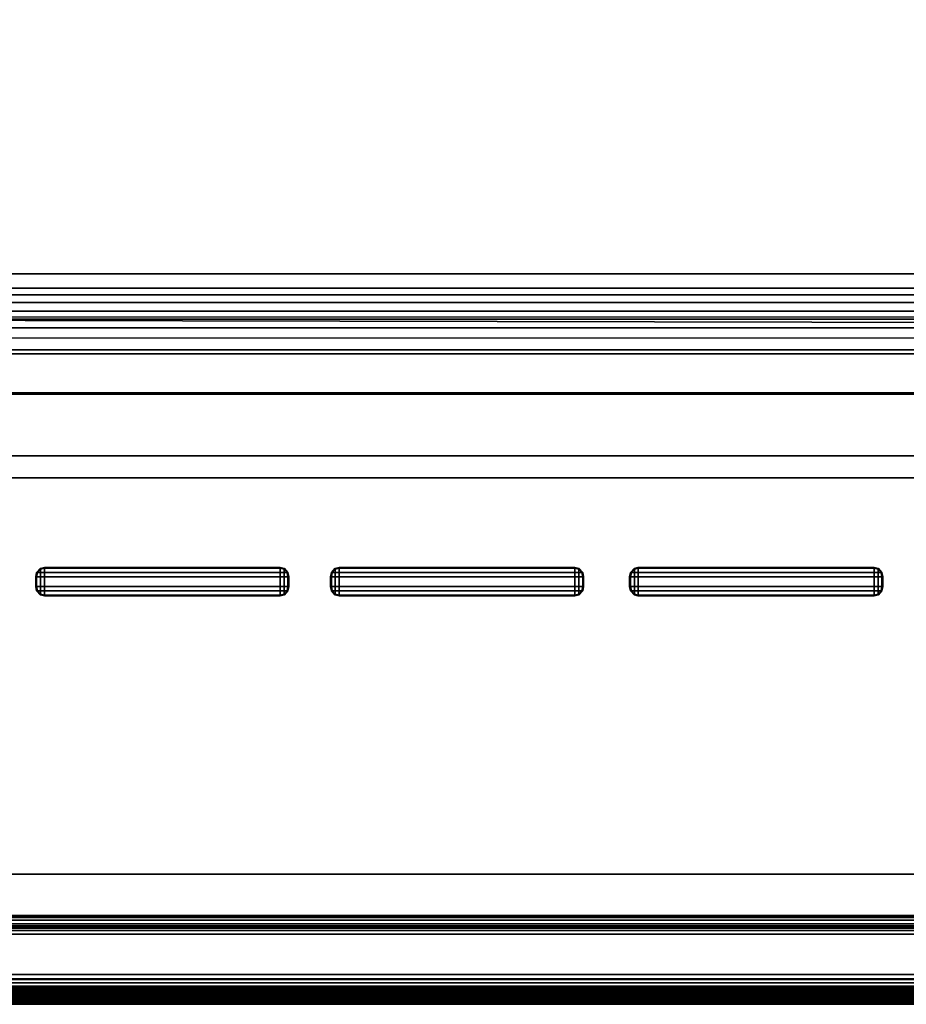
# Model space of a CAD drawing. Extents: x -12.4 to 12.4, y -12.9 to 12.
# Tile 7 of 22: x -6.7 to -4, y -11.6 to -8.7. Entities that reach past the tile are written whole.
import ezdxf

# ---------------------------------------------------------------- set-up
doc = ezdxf.new("R2010")
doc.units = 0
for name, color, linetype in [('BUTTON_1', 251, 'CONTINUOUS'), ('BUTTON_2', 251, 'CONTINUOUS'), ('BUTTON_3', 251, 'CONTINUOUS'), ('DOOR_GASKET', 27, 'CONTINUOUS'), ('FACIA', 7, 'CONTINUOUS'), ('SHV878ZD3N_BODY_', 253, 'CONTINUOUS'), ('SHV878ZD3N_DOOR', 251, 'CONTINUOUS')]:
    doc.layers.add(name, color=color, linetype=linetype)

msp = doc.modelspace()

# ---------------------------------------------------------------- linework, layer by layer
at = {"layer": 'BUTTON_1'}
for points in [[(-6.6059, -10.306, 33.5885), (-6.6152, -10.3165, 33.5885), (-6.6176, -10.316, 33.5776), (-6.6063, -10.3033, 33.5776)], [(-6.6059, -10.306, 33.5885), (-6.6063, -10.3033, 33.5776), (-6.5946, -10.3001, 33.5776), (-6.5946, -10.3033, 33.589)], [(-6.6059, -10.3165, 33.5976), (-6.6059, -10.306, 33.5885), (-6.5946, -10.3033, 33.589), (-6.5946, -10.316, 33.5999)], [(-5.893, -10.3001, 33.5776), (-5.893, -10.3033, 33.589), (-6.5946, -10.3033, 33.589), (-6.5946, -10.3001, 33.5776)], [(-5.893, -10.3033, 33.589), (-5.893, -10.316, 33.5999), (-6.5946, -10.316, 33.5999), (-6.5946, -10.3033, 33.589)], [(-5.8818, -10.306, 33.5885), (-5.893, -10.3033, 33.589), (-5.893, -10.3001, 33.5776), (-5.8813, -10.3033, 33.5776)], [(-5.8818, -10.306, 33.5885), (-5.8818, -10.3165, 33.5976), (-5.893, -10.316, 33.5999), (-5.893, -10.3033, 33.589)], [(-5.8725, -10.3165, 33.5885), (-5.8818, -10.306, 33.5885), (-5.8813, -10.3033, 33.5776), (-5.8701, -10.316, 33.5776)], [(-6.6152, -10.3165, 33.5885), (-6.6176, -10.3293, 33.589), (-6.6204, -10.3293, 33.5776), (-6.6176, -10.316, 33.5776)], [(-6.6204, -10.3293, 33.5776), (-6.6176, -10.3293, 33.589), (-6.6176, -10.3575, 33.589), (-6.6204, -10.3575, 33.5776)], [(-6.6152, -10.3165, 33.5885), (-6.6059, -10.3165, 33.5976), (-6.6063, -10.3292, 33.5999), (-6.6176, -10.3293, 33.589)], [(-6.6176, -10.3293, 33.589), (-6.6063, -10.3292, 33.5999), (-6.6063, -10.3575, 33.5999), (-6.6176, -10.3575, 33.589)], [(-6.6059, -10.306, 33.5885), (-6.6059, -10.3165, 33.5976), (-6.6152, -10.3165, 33.5885)], [(-6.6059, -10.3165, 33.5976), (-6.5946, -10.316, 33.5999), (-6.5946, -10.3292, 33.6026), (-6.6063, -10.3292, 33.5999)], [(-6.6063, -10.3292, 33.5999), (-6.5946, -10.3292, 33.6026), (-6.5946, -10.3575, 33.6026), (-6.6063, -10.3575, 33.5999)], [(-5.893, -10.316, 33.5999), (-5.893, -10.3292, 33.6026), (-6.5946, -10.3292, 33.6026), (-6.5946, -10.316, 33.5999)], [(-5.893, -10.3292, 33.6026), (-5.893, -10.3575, 33.6026), (-6.5946, -10.3575, 33.6026), (-6.5946, -10.3292, 33.6026)], [(-5.8818, -10.3165, 33.5976), (-5.8813, -10.3292, 33.5999), (-5.893, -10.3292, 33.6026), (-5.893, -10.316, 33.5999)], [(-5.893, -10.3292, 33.6026), (-5.8813, -10.3292, 33.5999), (-5.8813, -10.3575, 33.5999), (-5.893, -10.3575, 33.6026)], [(-5.8818, -10.306, 33.5885), (-5.8725, -10.3165, 33.5885), (-5.8818, -10.3165, 33.5976)], [(-5.8818, -10.3165, 33.5976), (-5.8725, -10.3165, 33.5885), (-5.8701, -10.3293, 33.589), (-5.8813, -10.3292, 33.5999)], [(-5.8813, -10.3292, 33.5999), (-5.8701, -10.3293, 33.589), (-5.8701, -10.3575, 33.589), (-5.8813, -10.3575, 33.5999)], [(-5.8725, -10.3165, 33.5885), (-5.8701, -10.316, 33.5776), (-5.8673, -10.3293, 33.5776), (-5.8701, -10.3293, 33.589)], [(-5.8701, -10.3293, 33.589), (-5.8673, -10.3293, 33.5776), (-5.8673, -10.3575, 33.5776), (-5.8701, -10.3575, 33.589)], [(-6.6152, -10.3703, 33.5886), (-6.6176, -10.3708, 33.5777), (-6.6204, -10.3575, 33.5776), (-6.6176, -10.3575, 33.589)], [(-6.6059, -10.3703, 33.5976), (-6.6152, -10.3703, 33.5886), (-6.6176, -10.3575, 33.589), (-6.6063, -10.3575, 33.5999)], [(-6.6059, -10.3703, 33.5976), (-6.6063, -10.3575, 33.5999), (-6.5946, -10.3575, 33.6026), (-6.5946, -10.3708, 33.5999)], [(-5.893, -10.3575, 33.6026), (-5.893, -10.3708, 33.5999), (-6.5946, -10.3708, 33.5999), (-6.5946, -10.3575, 33.6026)], [(-5.8818, -10.3703, 33.5976), (-5.893, -10.3708, 33.5999), (-5.893, -10.3575, 33.6026), (-5.8813, -10.3575, 33.5999)], [(-5.8725, -10.3703, 33.5886), (-5.8818, -10.3703, 33.5976), (-5.8813, -10.3575, 33.5999), (-5.8701, -10.3575, 33.589)], [(-5.8725, -10.3703, 33.5886), (-5.8701, -10.3575, 33.589), (-5.8673, -10.3575, 33.5776), (-5.8701, -10.3708, 33.5777)], [(-6.6152, -10.3703, 33.5886), (-6.6059, -10.3808, 33.5886), (-6.6063, -10.3835, 33.5777), (-6.6176, -10.3708, 33.5777)], [(-6.6152, -10.3703, 33.5886), (-6.6059, -10.3703, 33.5976), (-6.6059, -10.3808, 33.5886)], [(-6.6059, -10.3808, 33.5886), (-6.5946, -10.3835, 33.589), (-6.5946, -10.3867, 33.5777), (-6.6063, -10.3835, 33.5777)], [(-6.6059, -10.3808, 33.5886), (-6.6059, -10.3703, 33.5976), (-6.5946, -10.3708, 33.5999), (-6.5946, -10.3835, 33.589)], [(-5.893, -10.3708, 33.5999), (-5.893, -10.3835, 33.589), (-6.5946, -10.3835, 33.589), (-6.5946, -10.3708, 33.5999)], [(-5.893, -10.3835, 33.589), (-5.893, -10.3867, 33.5777), (-6.5946, -10.3867, 33.5777), (-6.5946, -10.3835, 33.589)], [(-5.8818, -10.3703, 33.5976), (-5.8818, -10.3808, 33.5886), (-5.893, -10.3835, 33.589), (-5.893, -10.3708, 33.5999)], [(-5.8818, -10.3808, 33.5886), (-5.8813, -10.3835, 33.5777), (-5.893, -10.3867, 33.5777), (-5.893, -10.3835, 33.589)], [(-5.8818, -10.3808, 33.5886), (-5.8725, -10.3703, 33.5886), (-5.8701, -10.3708, 33.5777), (-5.8813, -10.3835, 33.5777)], [(-5.8725, -10.3703, 33.5886), (-5.8818, -10.3808, 33.5886), (-5.8818, -10.3703, 33.5976)]]:
    msp.add_3dface(points, dxfattribs=at)
at = {"layer": 'BUTTON_2'}
for points in [[(-5.7294, -10.306, 33.5885), (-5.7387, -10.3165, 33.5885), (-5.7411, -10.316, 33.5776), (-5.7299, -10.3033, 33.5776)], [(-5.7294, -10.306, 33.5885), (-5.7299, -10.3033, 33.5776), (-5.7182, -10.3001, 33.5776), (-5.7182, -10.3033, 33.589)], [(-5.7294, -10.3165, 33.5976), (-5.7294, -10.306, 33.5885), (-5.7182, -10.3033, 33.589), (-5.7182, -10.316, 33.5999)], [(-5.0166, -10.3001, 33.5776), (-5.0166, -10.3033, 33.589), (-5.7182, -10.3033, 33.589), (-5.7182, -10.3001, 33.5776)], [(-5.0166, -10.3033, 33.589), (-5.0166, -10.316, 33.5999), (-5.7182, -10.316, 33.5999), (-5.7182, -10.3033, 33.589)], [(-5.0053, -10.306, 33.5885), (-5.0166, -10.3033, 33.589), (-5.0166, -10.3001, 33.5776), (-5.0048, -10.3033, 33.5776)], [(-5.0053, -10.306, 33.5885), (-5.0053, -10.3165, 33.5976), (-5.0166, -10.316, 33.5999), (-5.0166, -10.3033, 33.589)], [(-4.996, -10.3165, 33.5885), (-5.0053, -10.306, 33.5885), (-5.0048, -10.3033, 33.5776), (-4.9936, -10.316, 33.5776)], [(-5.7387, -10.3165, 33.5885), (-5.7411, -10.3293, 33.589), (-5.7439, -10.3293, 33.5776), (-5.7411, -10.316, 33.5776)], [(-5.7439, -10.3293, 33.5776), (-5.7411, -10.3293, 33.589), (-5.7411, -10.3575, 33.589), (-5.7439, -10.3575, 33.5776)], [(-5.7387, -10.3165, 33.5885), (-5.7294, -10.3165, 33.5976), (-5.7299, -10.3292, 33.5999), (-5.7411, -10.3293, 33.589)], [(-5.7411, -10.3293, 33.589), (-5.7299, -10.3292, 33.5999), (-5.7299, -10.3575, 33.5999), (-5.7411, -10.3575, 33.589)], [(-5.7294, -10.306, 33.5885), (-5.7294, -10.3165, 33.5976), (-5.7387, -10.3165, 33.5885)], [(-5.7294, -10.3165, 33.5976), (-5.7182, -10.316, 33.5999), (-5.7182, -10.3292, 33.6026), (-5.7299, -10.3292, 33.5999)], [(-5.7299, -10.3292, 33.5999), (-5.7182, -10.3292, 33.6026), (-5.7182, -10.3575, 33.6026), (-5.7299, -10.3575, 33.5999)], [(-5.0166, -10.316, 33.5999), (-5.0166, -10.3292, 33.6026), (-5.7182, -10.3292, 33.6026), (-5.7182, -10.316, 33.5999)], [(-5.0166, -10.3292, 33.6026), (-5.0166, -10.3575, 33.6026), (-5.7182, -10.3575, 33.6026), (-5.7182, -10.3292, 33.6026)], [(-5.0053, -10.3165, 33.5976), (-5.0048, -10.3292, 33.5999), (-5.0166, -10.3292, 33.6026), (-5.0166, -10.316, 33.5999)], [(-5.0166, -10.3292, 33.6026), (-5.0048, -10.3292, 33.5999), (-5.0048, -10.3575, 33.5999), (-5.0166, -10.3575, 33.6026)], [(-5.0053, -10.306, 33.5885), (-4.996, -10.3165, 33.5885), (-5.0053, -10.3165, 33.5976)], [(-5.0053, -10.3165, 33.5976), (-4.996, -10.3165, 33.5885), (-4.9936, -10.3293, 33.589), (-5.0048, -10.3292, 33.5999)], [(-5.0048, -10.3292, 33.5999), (-4.9936, -10.3293, 33.589), (-4.9936, -10.3575, 33.589), (-5.0048, -10.3575, 33.5999)], [(-4.996, -10.3165, 33.5885), (-4.9936, -10.316, 33.5776), (-4.9908, -10.3293, 33.5776), (-4.9936, -10.3293, 33.589)], [(-4.9936, -10.3293, 33.589), (-4.9908, -10.3293, 33.5776), (-4.9908, -10.3575, 33.5776), (-4.9936, -10.3575, 33.589)], [(-5.7387, -10.3703, 33.5886), (-5.7411, -10.3708, 33.5777), (-5.7439, -10.3575, 33.5776), (-5.7411, -10.3575, 33.589)], [(-5.7294, -10.3703, 33.5976), (-5.7387, -10.3703, 33.5886), (-5.7411, -10.3575, 33.589), (-5.7299, -10.3575, 33.5999)], [(-5.7294, -10.3703, 33.5976), (-5.7299, -10.3575, 33.5999), (-5.7182, -10.3575, 33.6026), (-5.7182, -10.3708, 33.5999)], [(-5.0166, -10.3575, 33.6026), (-5.0166, -10.3708, 33.5999), (-5.7182, -10.3708, 33.5999), (-5.7182, -10.3575, 33.6026)], [(-5.0053, -10.3703, 33.5976), (-5.0166, -10.3708, 33.5999), (-5.0166, -10.3575, 33.6026), (-5.0048, -10.3575, 33.5999)], [(-4.996, -10.3703, 33.5886), (-5.0053, -10.3703, 33.5976), (-5.0048, -10.3575, 33.5999), (-4.9936, -10.3575, 33.589)], [(-4.996, -10.3703, 33.5886), (-4.9936, -10.3575, 33.589), (-4.9908, -10.3575, 33.5776), (-4.9936, -10.3708, 33.5777)], [(-5.7387, -10.3703, 33.5886), (-5.7294, -10.3808, 33.5886), (-5.7299, -10.3835, 33.5777), (-5.7411, -10.3708, 33.5777)], [(-5.7387, -10.3703, 33.5886), (-5.7294, -10.3703, 33.5976), (-5.7294, -10.3808, 33.5886)], [(-5.7294, -10.3808, 33.5886), (-5.7182, -10.3835, 33.589), (-5.7182, -10.3867, 33.5777), (-5.7299, -10.3835, 33.5777)], [(-5.7294, -10.3808, 33.5886), (-5.7294, -10.3703, 33.5976), (-5.7182, -10.3708, 33.5999), (-5.7182, -10.3835, 33.589)], [(-5.0166, -10.3708, 33.5999), (-5.0166, -10.3835, 33.589), (-5.7182, -10.3835, 33.589), (-5.7182, -10.3708, 33.5999)], [(-5.0166, -10.3835, 33.589), (-5.0166, -10.3867, 33.5777), (-5.7182, -10.3867, 33.5777), (-5.7182, -10.3835, 33.589)], [(-5.0053, -10.3703, 33.5976), (-5.0053, -10.3808, 33.5886), (-5.0166, -10.3835, 33.589), (-5.0166, -10.3708, 33.5999)], [(-5.0053, -10.3808, 33.5886), (-5.0048, -10.3835, 33.5777), (-5.0166, -10.3867, 33.5777), (-5.0166, -10.3835, 33.589)], [(-5.0053, -10.3808, 33.5886), (-4.996, -10.3703, 33.5886), (-4.9936, -10.3708, 33.5777), (-5.0048, -10.3835, 33.5777)], [(-4.996, -10.3703, 33.5886), (-5.0053, -10.3808, 33.5886), (-5.0053, -10.3703, 33.5976)]]:
    msp.add_3dface(points, dxfattribs=at)
at = {"layer": 'BUTTON_3'}
for points in [[(-4.8396, -10.306, 33.5885), (-4.8489, -10.3165, 33.5885), (-4.8512, -10.316, 33.5776), (-4.84, -10.3033, 33.5776)], [(-4.8396, -10.306, 33.5885), (-4.84, -10.3033, 33.5776), (-4.8283, -10.3001, 33.5776), (-4.8283, -10.3033, 33.589)], [(-4.8396, -10.3165, 33.5976), (-4.8396, -10.306, 33.5885), (-4.8283, -10.3033, 33.589), (-4.8283, -10.316, 33.5999)], [(-4.1267, -10.3001, 33.5776), (-4.1267, -10.3033, 33.589), (-4.8283, -10.3033, 33.589), (-4.8283, -10.3001, 33.5776)], [(-4.1267, -10.3033, 33.589), (-4.1267, -10.316, 33.5999), (-4.8283, -10.316, 33.5999), (-4.8283, -10.3033, 33.589)], [(-4.1154, -10.306, 33.5885), (-4.1267, -10.3033, 33.589), (-4.1267, -10.3001, 33.5776), (-4.115, -10.3033, 33.5776)], [(-4.1154, -10.306, 33.5885), (-4.1154, -10.3165, 33.5976), (-4.1267, -10.316, 33.5999), (-4.1267, -10.3033, 33.589)], [(-4.1061, -10.3165, 33.5885), (-4.1154, -10.306, 33.5885), (-4.115, -10.3033, 33.5776), (-4.1038, -10.316, 33.5776)], [(-4.8489, -10.3165, 33.5885), (-4.8512, -10.3293, 33.589), (-4.8541, -10.3293, 33.5776), (-4.8512, -10.316, 33.5776)], [(-4.8541, -10.3293, 33.5776), (-4.8512, -10.3293, 33.589), (-4.8512, -10.3575, 33.589), (-4.8541, -10.3575, 33.5776)], [(-4.8489, -10.3165, 33.5885), (-4.8396, -10.3165, 33.5976), (-4.84, -10.3292, 33.5999), (-4.8512, -10.3293, 33.589)], [(-4.8512, -10.3293, 33.589), (-4.84, -10.3292, 33.5999), (-4.84, -10.3575, 33.5999), (-4.8512, -10.3575, 33.589)], [(-4.8396, -10.306, 33.5885), (-4.8396, -10.3165, 33.5976), (-4.8489, -10.3165, 33.5885)], [(-4.8396, -10.3165, 33.5976), (-4.8283, -10.316, 33.5999), (-4.8283, -10.3292, 33.6026), (-4.84, -10.3292, 33.5999)], [(-4.84, -10.3292, 33.5999), (-4.8283, -10.3292, 33.6026), (-4.8283, -10.3575, 33.6026), (-4.84, -10.3575, 33.5999)], [(-4.1267, -10.316, 33.5999), (-4.1267, -10.3292, 33.6026), (-4.8283, -10.3292, 33.6026), (-4.8283, -10.316, 33.5999)], [(-4.1267, -10.3292, 33.6026), (-4.1267, -10.3575, 33.6026), (-4.8283, -10.3575, 33.6026), (-4.8283, -10.3292, 33.6026)], [(-4.1154, -10.3165, 33.5976), (-4.115, -10.3292, 33.5999), (-4.1267, -10.3292, 33.6026), (-4.1267, -10.316, 33.5999)], [(-4.1267, -10.3292, 33.6026), (-4.115, -10.3292, 33.5999), (-4.115, -10.3575, 33.5999), (-4.1267, -10.3575, 33.6026)], [(-4.1154, -10.306, 33.5885), (-4.1061, -10.3165, 33.5885), (-4.1154, -10.3165, 33.5976)], [(-4.1154, -10.3165, 33.5976), (-4.1061, -10.3165, 33.5885), (-4.1038, -10.3293, 33.589), (-4.115, -10.3292, 33.5999)], [(-4.115, -10.3292, 33.5999), (-4.1038, -10.3293, 33.589), (-4.1038, -10.3575, 33.589), (-4.115, -10.3575, 33.5999)], [(-4.1061, -10.3165, 33.5885), (-4.1038, -10.316, 33.5776), (-4.1009, -10.3293, 33.5776), (-4.1038, -10.3293, 33.589)], [(-4.1038, -10.3293, 33.589), (-4.1009, -10.3293, 33.5776), (-4.1009, -10.3575, 33.5776), (-4.1038, -10.3575, 33.589)], [(-4.8489, -10.3703, 33.5886), (-4.8512, -10.3708, 33.5777), (-4.8541, -10.3575, 33.5776), (-4.8512, -10.3575, 33.589)], [(-4.8396, -10.3703, 33.5976), (-4.8489, -10.3703, 33.5886), (-4.8512, -10.3575, 33.589), (-4.84, -10.3575, 33.5999)], [(-4.8396, -10.3703, 33.5976), (-4.84, -10.3575, 33.5999), (-4.8283, -10.3575, 33.6026), (-4.8283, -10.3708, 33.5999)], [(-4.1267, -10.3575, 33.6026), (-4.1267, -10.3708, 33.5999), (-4.8283, -10.3708, 33.5999), (-4.8283, -10.3575, 33.6026)], [(-4.1154, -10.3703, 33.5976), (-4.1267, -10.3708, 33.5999), (-4.1267, -10.3575, 33.6026), (-4.115, -10.3575, 33.5999)], [(-4.1061, -10.3703, 33.5886), (-4.1154, -10.3703, 33.5976), (-4.115, -10.3575, 33.5999), (-4.1038, -10.3575, 33.589)], [(-4.1061, -10.3703, 33.5886), (-4.1038, -10.3575, 33.589), (-4.1009, -10.3575, 33.5776), (-4.1038, -10.3708, 33.5777)], [(-4.8489, -10.3703, 33.5886), (-4.8396, -10.3808, 33.5886), (-4.84, -10.3835, 33.5777), (-4.8512, -10.3708, 33.5777)], [(-4.8489, -10.3703, 33.5886), (-4.8396, -10.3703, 33.5976), (-4.8396, -10.3808, 33.5886)], [(-4.8396, -10.3808, 33.5886), (-4.8283, -10.3835, 33.589), (-4.8283, -10.3867, 33.5777), (-4.84, -10.3835, 33.5777)], [(-4.8396, -10.3808, 33.5886), (-4.8396, -10.3703, 33.5976), (-4.8283, -10.3708, 33.5999), (-4.8283, -10.3835, 33.589)], [(-4.1267, -10.3708, 33.5999), (-4.1267, -10.3835, 33.589), (-4.8283, -10.3835, 33.589), (-4.8283, -10.3708, 33.5999)], [(-4.1267, -10.3835, 33.589), (-4.1267, -10.3867, 33.5777), (-4.8283, -10.3867, 33.5777), (-4.8283, -10.3835, 33.589)], [(-4.1154, -10.3703, 33.5976), (-4.1154, -10.3808, 33.5886), (-4.1267, -10.3835, 33.589), (-4.1267, -10.3708, 33.5999)], [(-4.1154, -10.3808, 33.5886), (-4.115, -10.3835, 33.5777), (-4.1267, -10.3867, 33.5777), (-4.1267, -10.3835, 33.589)], [(-4.1154, -10.3808, 33.5886), (-4.1061, -10.3703, 33.5886), (-4.1038, -10.3708, 33.5777), (-4.115, -10.3835, 33.5777)], [(-4.1061, -10.3703, 33.5886), (-4.1154, -10.3808, 33.5886), (-4.1154, -10.3703, 33.5976)]]:
    msp.add_3dface(points, dxfattribs=at)
at = {"layer": 'DOOR_GASKET'}
for points in [[(11.6124, -9.4702, 6.226), (11.6133, -9.4278, 33.6901), (-11.6158, -9.4278, 33.6901), (-11.6151, -9.4702, 6.226)], [(11.3351, -9.4905, 33.6901), (-11.3336, -9.4907, 33.6901), (-11.6158, -9.4278, 33.6901), (11.6133, -9.4278, 33.6901)], [(11.5982, -9.6191, 6.226), (11.6124, -9.4702, 6.226), (-11.6151, -9.4702, 6.226), (-11.6043, -9.6188, 6.226)], [(11.3351, -9.4905, 33.6901), (11.3351, -9.5137, 33.7208), (-11.3336, -9.5138, 33.7208), (-11.3336, -9.4907, 33.6901)], [(11.3351, -9.5137, 33.7208), (11.3351, -9.5627, 33.9723), (-11.3336, -9.5629, 33.9723), (-11.3336, -9.5138, 33.7208)], [(11.3349, -9.5392, 33.7208), (11.3349, -9.5564, 33.6901), (-11.3336, -9.5566, 33.6901), (-11.3336, -9.5393, 33.7208)], [(-11.3336, -9.5393, 33.7208), (-11.3336, -9.5883, 33.9723), (11.3349, -9.5882, 33.9723), (11.3349, -9.5392, 33.7208)], [(11.5988, -9.6543, 33.6901), (-11.6013, -9.6543, 33.6901), (-11.3336, -9.5566, 33.6901), (11.6024, -9.6054, 33.6901)], [(11.3349, -9.5564, 33.6901), (11.6024, -9.6054, 33.6901), (-11.3336, -9.5566, 33.6901)], [(11.3349, -9.5882, 33.9723), (-11.3336, -9.5883, 33.9723), (-11.3336, -9.5629, 33.9723), (11.3351, -9.5627, 33.9723)], [(-11.6006, -9.6658, 6.2261), (11.5934, -9.6658, 6.2261), (11.5982, -9.6191, 6.226), (-11.6043, -9.6188, 6.226)], [(-11.6013, -9.6543, 33.6901), (11.5988, -9.6543, 33.6901), (11.1602, -9.6545, 33.2009), (-11.1624, -9.6545, 33.2009)], [(11.1602, -9.6545, 33.2009), (11.1747, -9.7817, 33.2), (-11.1768, -9.7817, 33.2), (-11.1624, -9.6545, 33.2009)], [(11.1556, -9.6658, 6.3214), (11.5934, -9.6658, 6.2261), (-11.6006, -9.6658, 6.2261), (-11.1624, -9.6658, 6.3214)], [(-11.1624, -9.6658, 6.3214), (-11.1768, -9.7854, 6.3214), (11.1657, -9.7854, 6.3214), (11.1556, -9.6658, 6.3214)], [(11.6148, -9.7817, 33.6891), (11.6148, -9.9696, 33.6891), (-11.6168, -9.9696, 33.6891), (-11.6168, -9.7817, 33.6891)], [(11.1747, -9.7817, 33.2), (11.6148, -9.7817, 33.6891), (-11.6168, -9.7817, 33.6891), (-11.1768, -9.7817, 33.2)], [(-11.6168, -9.7854, 6.3214), (-11.6168, -9.9696, 6.3214), (11.5998, -9.9696, 6.3214), (11.6055, -9.7846, 6.3214)], [(-11.1768, -9.7854, 6.3214), (-11.6168, -9.7854, 6.3214), (11.6055, -9.7846, 6.3214), (11.1657, -9.7854, 6.3214)], [(-11.6168, -9.9696, 33.6891), (11.6148, -9.9696, 33.6891), (11.5998, -9.9696, 6.3214), (-11.6168, -9.9696, 6.3214)]]:
    msp.add_3dface(points, dxfattribs=at)
at = {"layer": 'FACIA'}
for points in [[(-8.7051, -11.5497, 6.2587), (8.7051, -11.5497, 6.2587), (8.7051, -11.2126, 6.2583), (-8.7051, -11.2126, 6.2583)], [(-8.7051, -11.5109, 33.5544), (-8.7051, -11.2126, 33.5541), (8.7051, -11.2126, 33.5541), (8.7051, -11.5109, 33.5544)], [(8.7051, -11.2126, 33.5541), (-8.7051, -11.2126, 33.5541), (-8.7051, -11.2126, 6.2583), (8.7051, -11.2126, 6.2583)], [(-8.4998, -11.35, 30.5724), (-8.5085, -11.3603, 30.5829), (8.5085, -11.3603, 30.5829), (8.4998, -11.35, 30.5724)], [(-8.488, -11.3423, 30.5602), (-8.4998, -11.35, 30.5724), (8.4998, -11.35, 30.5724), (8.488, -11.3423, 30.5602)], [(-8.4739, -11.3375, 30.5471), (-8.488, -11.3423, 30.5602), (8.488, -11.3423, 30.5602), (8.4739, -11.3375, 30.5471)], [(-8.4576, -11.3358, 30.5331), (-8.4739, -11.3375, 30.5471), (8.4739, -11.3375, 30.5471), (8.4576, -11.3358, 30.5331)], [(-8.4397, -11.3372, 30.5189), (-8.4576, -11.3358, 30.5331), (8.4576, -11.3358, 30.5331), (8.4397, -11.3372, 30.5189)], [(-8.4207, -11.3417, 30.5048), (-8.4397, -11.3372, 30.5189), (8.4397, -11.3372, 30.5189), (8.4207, -11.3417, 30.5048)], [(-7.9327, -11.5511, 30.0171), (-8.4207, -11.3417, 30.5048), (8.4207, -11.3417, 30.5048), (7.9327, -11.5511, 30.0171)], [(-8.5085, -11.3603, 30.5829), (-8.6594, -11.5263, 30.7224), (8.6594, -11.5263, 30.7224), (8.5085, -11.3603, 30.5829)], [(-8.5085, -11.3912, 9.2297), (-8.4998, -11.3809, 9.2402), (8.4998, -11.3809, 9.2402), (8.5085, -11.3912, 9.2297)], [(-8.4998, -11.3809, 9.2402), (-8.488, -11.3731, 9.2524), (8.488, -11.3731, 9.2524), (8.4998, -11.3809, 9.2402)], [(-8.488, -11.3731, 9.2524), (-8.4739, -11.3683, 9.2655), (8.4739, -11.3683, 9.2655), (8.488, -11.3731, 9.2524)], [(-8.4739, -11.3683, 9.2655), (-8.4576, -11.3666, 9.2794), (8.4576, -11.3666, 9.2794), (8.4739, -11.3683, 9.2655)], [(-8.4576, -11.3666, 9.2794), (-8.4397, -11.368, 9.2936), (8.4397, -11.368, 9.2936), (8.4576, -11.3666, 9.2794)], [(-8.4397, -11.368, 9.2936), (-8.4207, -11.3724, 9.3078), (8.4207, -11.3724, 9.3078), (8.4397, -11.368, 9.2936)], [(-8.4207, -11.3724, 9.3078), (-7.9327, -11.5804, 9.7961), (7.9327, -11.5804, 9.7961), (8.4207, -11.3724, 9.3078)], [(-8.6594, -11.5571, 9.0908), (-8.5085, -11.3912, 9.2297), (8.5085, -11.3912, 9.2297), (8.6594, -11.5571, 9.0908)], [(-8.7051, -11.5238, 33.5527), (-8.7051, -11.5109, 33.5544), (8.7051, -11.5109, 33.5544), (8.7051, -11.5238, 33.5527)], [(-8.7051, -11.536, 33.5477), (-8.7051, -11.5238, 33.5527), (8.7051, -11.5238, 33.5527), (8.7051, -11.536, 33.5477)], [(-8.6594, -11.5263, 30.7224), (-8.6724, -11.5363, 30.733), (8.6724, -11.5363, 30.733), (8.6594, -11.5263, 30.7224)], [(-8.7051, -11.5463, 33.5398), (-8.7051, -11.536, 33.5477), (8.7051, -11.536, 33.5477), (8.7051, -11.5463, 33.5398)], [(-8.7051, -11.5542, 33.5295), (-8.7051, -11.5463, 33.5398), (8.7051, -11.5463, 33.5398), (8.7051, -11.5542, 33.5295)], [(-8.7051, -11.5497, 6.2587), (-8.7051, -11.5626, 6.2604), (8.7051, -11.5626, 6.2604), (8.7051, -11.5497, 6.2587)], [(-8.7051, -11.5593, 33.5173), (-8.7051, -11.5542, 33.5295), (8.7051, -11.5542, 33.5295), (8.7051, -11.5593, 33.5173)], [(-8.7051, -11.561, 33.5045), (-8.7051, -11.5593, 33.5173), (8.7051, -11.5593, 33.5173), (8.7051, -11.561, 33.5045)], [(-8.7051, -11.561, 33.5045), (8.7051, -11.561, 33.5045), (8.7051, -11.5648, 30.8045), (-8.7051, -11.5648, 30.8045)], [(-8.7051, -11.5626, 6.2604), (-8.7051, -11.5748, 6.2654), (8.7051, -11.5748, 6.2654), (8.7051, -11.5626, 6.2604)], [(-8.6995, -11.5601, 30.774), (-8.7037, -11.5637, 30.7894), (8.7037, -11.5637, 30.7894), (8.6995, -11.5601, 30.774)], [(-8.6928, -11.5539, 30.7593), (-8.6995, -11.5601, 30.774), (8.6995, -11.5601, 30.774), (8.6928, -11.5539, 30.7593)], [(-8.6837, -11.5458, 30.7455), (-8.6928, -11.5539, 30.7593), (8.6928, -11.5539, 30.7593), (8.6837, -11.5458, 30.7455)], [(-8.6724, -11.5363, 30.733), (-8.6837, -11.5458, 30.7455), (8.6837, -11.5458, 30.7455), (8.6724, -11.5363, 30.733)], [(-8.6724, -11.5671, 9.0802), (-8.6594, -11.5571, 9.0908), (8.6594, -11.5571, 9.0908), (8.6724, -11.5671, 9.0802)], [(-7.9243, -11.557, 30.0019), (-7.9327, -11.5511, 30.0171), (7.9327, -11.5511, 30.0171), (7.9243, -11.557, 30.0019)], [(-7.9173, -11.5619, 29.9862), (-7.9243, -11.557, 30.0019), (7.9243, -11.557, 30.0019), (7.9173, -11.5619, 29.9862)], [(-7.9118, -11.5658, 29.9701), (-7.9173, -11.5619, 29.9862), (7.9173, -11.5619, 29.9862), (7.9118, -11.5658, 29.9701)], [(-8.7037, -11.5637, 30.7894), (-8.7051, -11.5648, 30.8045), (8.7051, -11.5648, 30.8045), (8.7037, -11.5637, 30.7894)], [(-8.7051, -11.5748, 6.2654), (-8.7051, -11.585, 6.2734), (8.7051, -11.585, 6.2734), (8.7051, -11.5748, 6.2654)], [(-8.7051, -11.585, 6.2734), (-8.7051, -11.5929, 6.2837), (8.7051, -11.5929, 6.2837), (8.7051, -11.585, 6.2734)], [(-8.7037, -11.5946, 9.0238), (-8.6995, -11.591, 9.0392), (8.6995, -11.591, 9.0392), (8.7037, -11.5946, 9.0238)], [(-8.6995, -11.591, 9.0392), (-8.6928, -11.5848, 9.0539), (8.6928, -11.5848, 9.0539), (8.6995, -11.591, 9.0392)], [(-8.6928, -11.5848, 9.0539), (-8.6837, -11.5767, 9.0677), (8.6837, -11.5767, 9.0677), (8.6928, -11.5848, 9.0539)], [(-8.6837, -11.5767, 9.0677), (-8.6724, -11.5671, 9.0802), (8.6724, -11.5671, 9.0802), (8.6837, -11.5767, 9.0677)], [(-7.9327, -11.5804, 9.7961), (-7.9243, -11.5862, 9.8113), (7.9243, -11.5862, 9.8113), (7.9327, -11.5804, 9.7961)], [(-7.9243, -11.5862, 9.8113), (-7.9173, -11.5911, 9.827), (7.9173, -11.5911, 9.827), (7.9243, -11.5862, 9.8113)], [(-7.9173, -11.5911, 9.827), (-7.9118, -11.595, 9.8431), (7.9118, -11.595, 9.8431), (7.9173, -11.5911, 9.827)], [(-7.9078, -11.5686, 29.9538), (-7.9118, -11.5658, 29.9701), (7.9118, -11.5658, 29.9701), (7.9078, -11.5686, 29.9538)], [(-7.9054, -11.5703, 29.9373), (-7.9078, -11.5686, 29.9538), (7.9078, -11.5686, 29.9538), (7.9054, -11.5703, 29.9373)], [(-7.9046, -11.5709, 29.9211), (-7.9054, -11.5703, 29.9373), (7.9054, -11.5703, 29.9373), (7.9046, -11.5709, 29.9211)], [(-7.9046, -11.5999, 9.8921), (-7.9046, -11.5709, 29.9211), (7.9046, -11.5709, 29.9211), (7.9046, -11.5999, 9.8921)], [(-8.7051, -11.5929, 6.2837), (-8.7051, -11.598, 6.2959), (8.7051, -11.598, 6.2959), (8.7051, -11.5929, 6.2837)], [(-8.7051, -11.5958, 9.0087), (-8.7037, -11.5946, 9.0238), (8.7037, -11.5946, 9.0238), (8.7051, -11.5958, 9.0087)], [(-8.7051, -11.5958, 9.0087), (8.7051, -11.5958, 9.0087), (8.7051, -11.5996, 6.3087), (-8.7051, -11.5996, 6.3087)], [(-8.7051, -11.598, 6.2959), (-8.7051, -11.5996, 6.3087), (8.7051, -11.5996, 6.3087), (8.7051, -11.598, 6.2959)], [(-7.9118, -11.595, 9.8431), (-7.9078, -11.5977, 9.8595), (7.9078, -11.5977, 9.8595), (7.9118, -11.595, 9.8431)], [(-7.9078, -11.5977, 9.8595), (-7.9054, -11.5994, 9.8759), (7.9054, -11.5994, 9.8759), (7.9078, -11.5977, 9.8595)], [(-7.9054, -11.5994, 9.8759), (-7.9046, -11.5999, 9.8921), (7.9046, -11.5999, 9.8921), (7.9054, -11.5994, 9.8759)]]:
    msp.add_3dface(points, dxfattribs=at)
at = {"layer": 'SHV878ZD3N_BODY_'}
for points in [[(-11.1768, -7.7776, 6.3217), (-11.1768, -9.4278, 6.3217), (11.1747, -9.4278, 6.3217), (11.1747, -7.7776, 6.3217)], [(-10.1268, -9.4278, 33.2), (-10.1268, -7.7776, 33.2), (10.1247, -7.7776, 33.2), (10.1247, -9.4278, 33.2)], [(-11.1768, -9.4281, 32.15), (-10.1268, -9.4278, 33.2), (10.1247, -9.4278, 33.2), (11.1747, -9.4281, 32.15)], [(-11.1768, -9.4281, 32.15), (11.1747, -9.4281, 32.15), (11.1747, -9.4278, 6.3217), (-11.1768, -9.4278, 6.3217)]]:
    msp.add_3dface(points, dxfattribs=at)
at = {"layer": 'SHV878ZD3N_DOOR'}
for points in [[(11.5341, -10.035, 6.3196), (-11.5041, -10.035, 6.3196), (-11.4441, -10.035, 6.2596), (11.4741, -10.035, 6.2596)], [(-11.5041, -10.035, 6.3196), (11.5341, -10.035, 6.3196), (11.5341, -10.035, 33.4878), (-11.5041, -10.035, 33.4878)], [(11.5341, -10.035, 33.4878), (11.4741, -10.035, 33.5478), (-11.4441, -10.035, 33.5478), (-11.5041, -10.035, 33.4878)], [(11.4741, -11.2127, 33.543), (-11.4441, -11.2127, 33.543), (-11.4441, -10.035, 33.5478), (11.4741, -10.035, 33.5478)], [(11.4741, -10.035, 6.2596), (-11.4441, -10.035, 6.2596), (-11.4441, -11.2127, 6.2602), (11.4741, -11.2127, 6.2602)], [(-11.5041, -11.2127, 6.3202), (11.5341, -11.2127, 6.3202), (11.4741, -11.2127, 6.2602), (-11.4441, -11.2127, 6.2602)], [(11.5341, -11.2127, 6.3202), (-11.5041, -11.2127, 6.3202), (-11.5041, -11.2127, 33.483), (11.5341, -11.2127, 33.483)], [(11.5341, -11.2127, 33.483), (-11.5041, -11.2127, 33.483), (-11.4441, -11.2127, 33.543), (11.4741, -11.2127, 33.543)]]:
    msp.add_3dface(points, dxfattribs=at)

doc.saveas('drawing.dxf')
